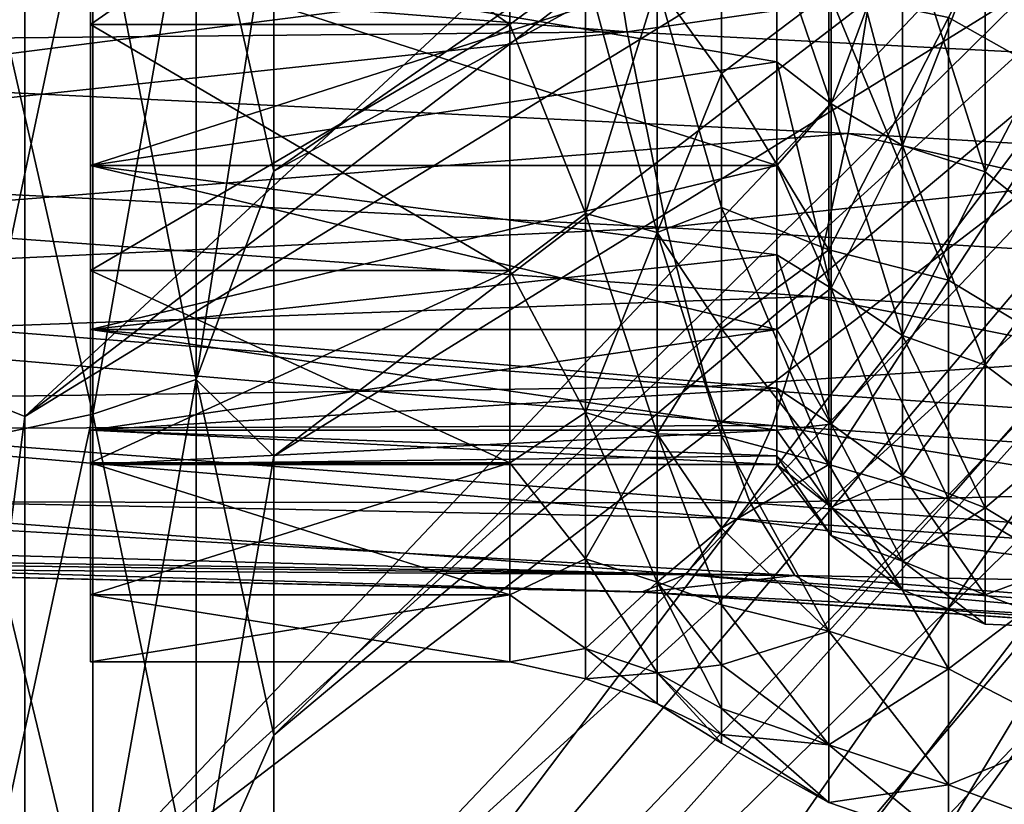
# Model space of a CAD drawing. Header units: metres. Extents: x -35 to 77, y -25 to 25.
# Tile 4 of 256: x -30.81 to -26.51, y -9.24 to -5.81. Entities that reach past the tile are written whole.
import ezdxf

# ---------------------------------------------------------------- set-up
doc = ezdxf.new("R2010")
doc.units = ezdxf.units.M
doc.layers.add('solid_500435', color=7, linetype='CONTINUOUS')

msp = doc.modelspace()

# ---------------------------------------------------------------- linework, layer by layer
at = {"layer": 'solid_500435'}
for points in [[(-30.786194, -7.540224, -20.716595), (-25.481678, -3.464728, -10.092409), (-25.481678, -2.61947, -10.344053)], [(-30.786194, -5.084189, -21.451881), (-30.786194, -7.540224, -20.716595), (-25.481678, -2.61947, -10.344053)], [(-24.140539, -2.610475, 10.308532), (-29.698624, -5.201144, 21.945354), (-29.698624, -6.468354, 21.605806)], [(-24.140539, -3.452831, 10.057752), (-24.140539, -2.610475, 10.308532), (-29.698624, -6.468354, 21.605806)], [(-24.140539, -2.610475, -10.308532), (-29.698624, -6.468354, -21.605806), (-29.698624, -5.201144, -21.945354)], [(-24.140539, -2.610475, -10.308532), (-24.140539, -3.452831, -10.057752), (-29.698624, -6.468354, -21.605806)], [(-30.786194, -7.540224, 20.716595), (-25.481678, -3.464728, 10.092409), (-25.481678, -4.286319, 9.771824)], [(-30.786194, -7.540224, 20.716595), (-30.786194, -5.084189, 21.451881), (-25.481678, -3.464728, 10.092409)], [(-30.786194, -7.540224, -20.716595), (-25.481678, -4.286319, -9.771824), (-25.481678, -3.464728, -10.092409)], [(-24.140539, -3.452831, 10.057752), (-29.698624, -6.468354, 21.605806), (-29.698624, -7.713676, 21.193151)], [(-24.140539, -3.452831, 10.057752), (-29.698624, -7.713676, 21.193151), (-29.698624, -8.932899, 20.708786)], [(-24.140539, -4.2716, 9.738267), (-24.140539, -3.452831, 10.057752), (-29.698624, -8.932899, 20.708786)], [(-24.140539, -3.452831, -10.057752), (-29.698624, -7.713676, -21.193151), (-29.698624, -6.468354, -21.605806)], [(-24.140539, -3.452831, -10.057752), (-24.140539, -4.2716, -9.738267), (-29.698624, -7.713676, -21.193151)], [(-30.786194, -9.894289, 19.701149), (-25.481678, -4.286319, 9.771824), (-25.481678, -5.07863, 9.384486)], [(-30.786194, -9.894289, 19.701149), (-30.786194, -7.540224, 20.716595), (-25.481678, -4.286319, 9.771824)], [(-30.786194, -9.894289, -19.701149), (-25.481678, -5.07863, -9.384486), (-25.481678, -4.286319, -9.771824)], [(-30.786194, -7.540224, -20.716595), (-30.786194, -9.894289, -19.701149), (-25.481678, -4.286319, -9.771824)], [(-24.140539, -4.2716, 9.738267), (-29.698624, -8.932899, 20.708786), (-29.698624, -10.121894, 20.154348)], [(-24.140539, -5.06119, 9.35226), (-24.140539, -4.2716, 9.738267), (-29.698624, -10.121894, 20.154348)], [(-24.140539, -4.2716, -9.738267), (-29.698624, -10.121894, -20.154348), (-29.698624, -8.932899, -20.708786)], [(-24.140539, -4.2716, -9.738267), (-24.140539, -5.06119, -9.35226), (-29.698624, -10.121894, -20.154348)], [(-24.140539, -4.2716, -9.738267), (-29.698624, -8.932899, -20.708786), (-29.698624, -7.713676, -21.193151)], [(-28.66622, -4.553638, 7.354378), (-30.5, -4.553953, 7.354101), (-30.5, -5.827638, 6.392265)], [(-28.66622, -5.827467, 6.392427), (-28.66622, -4.553638, 7.354378), (-30.5, -5.827638, 6.392265)], [(-28.66622, -4.553638, -7.354378), (-28.66622, -5.827467, -6.392427), (-30.5, -4.553953, -7.354101)], [(-30.5, -5.827638, 6.392265), (-30.5, -4.553953, 7.354101), (-30.5, -5.479754, 5.480329)], [(-30.5, -4.553953, -7.354101), (-30.5, -5.827638, -6.392265), (-30.5, -5.479754, -5.480329)], [(-28.66622, -5.827467, -6.392427), (-30.5, -5.827638, -6.392265), (-30.5, -4.553953, -7.354101)], [(-28.336899, -5.583637, 6.65432), (-28.66622, -4.553638, 7.354378), (-28.66622, -5.827467, 6.392427)], [(-28.336899, -5.583637, -6.65432), (-28.66622, -5.827467, -6.392427), (-28.66622, -4.553638, -7.354378)], [(-26.200962, -6.106483, 7.277422), (-26.200962, -4.75, 8.227242), (-26.749832, -5.797556, 7.4487)], [(-26.200962, -4.75, -8.227242), (-26.200962, -6.106483, -7.277422), (-26.749832, -5.797556, -7.4487)], [(-28.153938, -5.860301, 5.951198), (-28.314163, -4.86359, 6.789423), (-33.748638, -5.416322, 6.156381)], [(-22.792301, -5.0913, 7.188575), (-28.314163, -4.86359, 6.789423), (-28.153938, -5.860301, 5.951198)], [(-30.037487, -4.968335, 22.571371), (-30.489685, -5.069859, 23.032598), (-30.489685, -7.530401, 22.349434)], [(-30.037487, -7.379604, 21.901886), (-30.037487, -4.968335, 22.571371), (-30.489685, -7.530401, 22.349434)], [(-30.037487, -4.968335, -22.571371), (-30.037487, -7.379604, -21.901886), (-30.489685, -5.069859, -23.032598)], [(-29.698624, -5.201144, 21.945354), (-30.037487, -4.968335, 22.571371), (-30.037487, -7.379604, 21.901886)], [(-29.698624, -6.468354, -21.605806), (-30.037487, -7.379604, -21.901886), (-30.037487, -4.968335, -22.571371)], [(-29.698624, -5.201144, -21.945354), (-29.698624, -6.468354, -21.605806), (-30.037487, -4.968335, -22.571371)], [(-31.072903, -7.425353, 21.22044), (-31.072903, -5.002728, 21.918386), (-30.786194, -5.084189, 21.451881)], [(-31.072903, -5.002728, -21.918386), (-31.072903, -7.425353, -21.22044), (-30.786194, -5.084189, -21.451881)], [(-30.489685, -5.069859, 23.032598), (-31.033463, -5.147911, 23.387194), (-31.033463, -7.646334, 22.69351)], [(-30.489685, -7.530401, 22.349434), (-30.489685, -5.069859, 23.032598), (-31.033463, -7.646334, 22.69351)], [(-30.489685, -5.069859, -23.032598), (-30.489685, -7.530401, -22.349434), (-31.033463, -5.147911, -23.387194)], [(-30.037487, -7.379604, -21.901886), (-30.489685, -7.530401, -22.349434), (-30.489685, -5.069859, -23.032598)], [(-24.140539, -5.06119, 9.35226), (-29.698624, -10.121894, 20.154348), (-29.698624, -11.27664, 19.531713)], [(-24.140539, -5.816207, 8.902368), (-24.140539, -5.06119, 9.35226), (-29.698624, -11.27664, 19.531713)], [(-24.140539, -5.06119, -9.35226), (-29.698624, -11.27664, -19.531713), (-29.698624, -10.121894, -20.154348)], [(-24.140539, -5.06119, -9.35226), (-24.140539, -5.816207, -8.902368), (-29.698624, -11.27664, -19.531713)], [(-31.072903, -7.425353, 21.22044), (-30.786194, -5.084189, 21.451881), (-30.786194, -7.540224, 20.716595)], [(-31.072903, -7.425353, -21.22044), (-30.786194, -7.540224, -20.716595), (-30.786194, -5.084189, -21.451881)], [(-30.786194, -9.894289, 19.701149), (-25.481678, -5.07863, 9.384486), (-25.481678, -5.836249, 8.933043)], [(-30.786194, -12.114552, -18.419281), (-25.481678, -5.836249, -8.933043), (-25.481678, -5.07863, -9.384486)], [(-30.786194, -9.894289, -19.701149), (-30.786194, -12.114552, -18.419281), (-25.481678, -5.07863, -9.384486)], [(-22.632114, -6.144687, 6.312709), (-22.792301, -5.0913, 7.188575), (-28.153938, -5.860301, 5.951198)], [(-30.489685, -7.530401, -22.349434), (-31.033463, -7.646334, -22.69351), (-31.033463, -5.147911, -23.387194)], [(-29.698624, -6.468354, 21.605806), (-29.698624, -5.201144, 21.945354), (-30.037487, -7.379604, 21.901886)], [(-27.5, -5.480078, 5.480078), (-27.262177, -5.180935, 6.174398), (-27.262177, -6.174398, 5.180935)], [(-27.5, -5.480078, -5.480078), (-27.262177, -6.174398, -5.180935), (-27.262177, -5.180935, -6.174398)], [(-27.262177, -5.180935, 6.174398), (-26.951302, -5.334393, 6.357282), (-26.951302, -6.357282, 5.334393)], [(-27.262177, -6.174398, 5.180935), (-27.262177, -5.180935, 6.174398), (-26.951302, -6.357282, 5.334393)], [(-27.262177, -5.180935, -6.174398), (-27.262177, -6.174398, -5.180935), (-26.951302, -5.334393, -6.357282)], [(-27.057859, -5.469621, -6.253005), (-31.819206, -6.079065, -5.503052), (-31.704876, -5.303942, -6.253329)], [(-27.262177, -6.174398, -5.180935), (-26.951302, -6.357282, -5.334393), (-26.951302, -5.334393, -6.357282)], [(-26.951302, -5.334393, 6.357282), (-26.58919, -5.430841, 6.472224), (-26.58919, -6.472224, 5.430841)], [(-26.951302, -6.357282, 5.334393), (-26.951302, -5.334393, 6.357282), (-26.58919, -6.472224, 5.430841)], [(-26.951302, -5.334393, -6.357282), (-26.951302, -6.357282, -5.334393), (-26.58919, -5.430841, -6.472224)], [(-28.153938, -5.860301, 5.951198), (-33.748638, -5.416322, 6.156381), (-33.660168, -5.914342, 5.679811)], [(-27.741749, -6.042208, 6.627986), (-27.741749, -5.40488, 7.157217), (-28.023346, -5.653154, 6.737167)], [(-27.741749, -5.40488, -7.157217), (-27.741749, -6.042208, -6.627986), (-28.023346, -5.653154, -6.737167)], [(-27.272421, -5.686845, 7.306459), (-27.741749, -5.40488, 7.157217), (-27.741749, -6.042208, 6.627986)], [(-27.272421, -5.686845, -7.306459), (-27.741749, -6.042208, -6.627986), (-27.741749, -5.40488, -7.157217)], [(-26.951302, -6.357282, -5.334393), (-26.58919, -6.472224, -5.430841), (-26.58919, -5.430841, -6.472224)], [(-26.58919, -6.472224, 5.430841), (-26.58919, -5.430841, 6.472224), (-26.200962, -5.726413, 6.281576)], [(-26.58919, -5.430841, -6.472224), (-26.58919, -6.472224, -5.430841), (-26.200962, -5.726413, -6.281576)], [(-27.188334, -6.303946, -5.410784), (-31.819206, -6.079065, -5.503052), (-27.057859, -5.469621, -6.253005)], [(-30.5, -5.479754, 5.480329), (-27.5, -5.480078, 5.480078), (-27.5, -5.990831, 4.916548)], [(-30.5, -5.479754, 5.480329), (-27.5, -5.990831, 4.916548), (-27.5, -6.44389, 4.305669)], [(-30.5, -6.443891, 4.30551), (-30.5, -5.479754, 5.480329), (-27.5, -6.44389, 4.305669)], [(-30.5, -5.479754, -5.480329), (-30.5, -6.443891, -4.30551), (-27.5, -5.480078, -5.480078)], [(-30.5, -5.827638, 6.392265), (-30.5, -5.479754, 5.480329), (-30.5, -6.443891, 4.30551)], [(-30.5, -5.827638, -6.392265), (-30.5, -6.443891, -4.30551), (-30.5, -5.479754, -5.480329)], [(-30.5, -6.443891, -4.30551), (-27.5, -5.990831, -4.916548), (-27.5, -5.480078, -5.480078)], [(-27.5, -5.990831, 4.916548), (-27.5, -5.480078, 5.480078), (-27.262177, -6.174398, 5.180935)], [(-27.5, -5.480078, -5.480078), (-27.5, -5.990831, -4.916548), (-27.262177, -6.174398, -5.180935)], [(-27.188334, -6.303946, -5.410784), (-27.057859, -5.469621, -6.253005), (-22.534533, -6.576816, -5.590408)], [(-27.057859, -5.469621, -6.253005), (-22.403992, -5.707896, -6.475085), (-22.534533, -6.576816, -5.590408)], [(-28.336899, -6.65432, 5.583637), (-28.336899, -5.583637, 6.65432), (-28.66622, -5.827467, 6.392427)], [(-28.336899, -5.583637, -6.65432), (-28.336899, -6.65432, -5.583637), (-28.66622, -5.827467, -6.392427)], [(-28.023346, -5.653154, 6.737167), (-28.336899, -5.583637, 6.65432), (-28.336899, -6.65432, 5.583637)], [(-28.023346, -6.737167, -5.653154), (-28.336899, -6.65432, -5.583637), (-28.336899, -5.583637, -6.65432)], [(-28.023346, -5.653154, -6.737167), (-28.023346, -6.737167, -5.653154), (-28.336899, -5.583637, -6.65432)], [(-28.023346, -6.737167, 5.653154), (-28.023346, -5.653154, 6.737167), (-28.336899, -6.65432, 5.583637)], [(-27.741749, -6.042208, 6.627986), (-28.023346, -5.653154, 6.737167), (-28.023346, -6.737167, 5.653154)], [(-27.741749, -6.627986, -6.042208), (-28.023346, -6.737167, -5.653154), (-28.023346, -5.653154, -6.737167)], [(-27.741749, -6.042208, -6.627986), (-27.741749, -6.627986, -6.042208), (-28.023346, -5.653154, -6.737167)], [(-27.272421, -6.811888, 6.270784), (-27.272421, -5.686845, 7.306459), (-27.741749, -6.042208, 6.627986)], [(-27.272421, -5.686845, -7.306459), (-27.272421, -6.811888, -6.270784), (-27.741749, -6.042208, -6.627986)], [(-26.749832, -5.797556, 7.4487), (-27.272421, -5.686845, 7.306459), (-27.272421, -6.811888, 6.270784)], [(-26.749832, -6.944501, -6.392864), (-27.272421, -6.811888, -6.270784), (-27.272421, -5.686845, -7.306459)], [(-26.749832, -5.797556, -7.4487), (-26.749832, -6.944501, -6.392864), (-27.272421, -5.686845, -7.306459)], [(-26.58919, -6.472224, 5.430841), (-26.200962, -5.726413, 6.281576), (-26.200962, -6.783146, 5.122395)], [(-26.58919, -6.472224, -5.430841), (-26.200962, -6.783146, -5.122395), (-26.200962, -5.726413, -6.281576)], [(-26.749832, -6.944501, 6.392864), (-26.749832, -5.797556, 7.4487), (-27.272421, -6.811888, 6.270784)], [(-26.200962, -6.106483, 7.277422), (-26.749832, -5.797556, 7.4487), (-26.749832, -6.944501, 6.392864)], [(-26.200962, -6.106483, -7.277422), (-26.749832, -6.944501, -6.392864), (-26.749832, -5.797556, -7.4487)], [(-30.786194, -12.114552, 18.419281), (-25.481678, -5.836249, 8.933043), (-25.481678, -6.554, 8.420579)], [(-30.786194, -12.114552, 18.419281), (-30.786194, -9.894289, 19.701149), (-25.481678, -5.836249, 8.933043)], [(-30.786194, -12.114552, -18.419281), (-25.481678, -6.554, -8.420579), (-25.481678, -5.836249, -8.933043)], [(-28.66622, -5.827467, 6.392427), (-30.5, -5.827638, 6.392265), (-30.5, -6.902548, 5.213131)], [(-28.66622, -6.902849, 5.21279), (-28.66622, -5.827467, 6.392427), (-30.5, -6.902548, 5.213131)], [(-28.66622, -5.827467, -6.392427), (-28.66622, -6.902849, -5.21279), (-30.5, -5.827638, -6.392265)], [(-30.5, -6.902548, 5.213131), (-30.5, -5.827638, 6.392265), (-30.5, -6.443891, 4.30551)], [(-30.5, -5.827638, -6.392265), (-30.5, -6.902548, -5.213131), (-30.5, -6.443891, -4.30551)], [(-28.66622, -6.902849, -5.21279), (-30.5, -6.902548, -5.213131), (-30.5, -5.827638, -6.392265)], [(-24.140539, -5.816207, 8.902368), (-29.698624, -11.27664, 19.531713), (-29.698624, -12.39323, 18.842991)], [(-24.140539, -5.816207, 8.902368), (-29.698624, -12.39323, 18.842991), (-29.698624, -13.467885, 18.090509)], [(-24.140539, -6.531493, 8.391663), (-24.140539, -5.816207, 8.902368), (-29.698624, -13.467885, 18.090509)], [(-24.140539, -5.816207, -8.902368), (-29.698624, -12.39323, -18.842991), (-29.698624, -11.27664, -19.531713)], [(-24.140539, -5.816207, -8.902368), (-24.140539, -6.531493, -8.391663), (-29.698624, -12.39323, -18.842991)], [(-28.336899, -6.65432, 5.583637), (-28.66622, -5.827467, 6.392427), (-28.66622, -6.902849, 5.21279)], [(-28.336899, -6.65432, -5.583637), (-28.66622, -6.902849, -5.21279), (-28.66622, -5.827467, -6.392427)], [(-28.153938, -5.860301, 5.951198), (-33.660168, -5.914342, 5.679811), (-33.554203, -6.435902, 5.080693)], [(-27.982904, -6.71455, 4.966481), (-28.153938, -5.860301, 5.951198), (-33.554203, -6.435902, 5.080693)], [(-22.632114, -6.144687, 6.312709), (-28.153938, -5.860301, 5.951198), (-27.982904, -6.71455, 4.966481)], [(-30.5, -6.443891, -4.30551), (-27.5, -6.44389, -4.305669), (-27.5, -5.990831, -4.916548)], [(-27.5, -5.990831, 4.916548), (-27.262177, -6.174398, 5.180935), (-27.262177, -6.980256, 4.030052)], [(-27.5, -6.44389, 4.305669), (-27.5, -5.990831, 4.916548), (-27.262177, -6.980256, 4.030052)], [(-27.5, -5.990831, -4.916548), (-27.5, -6.44389, -4.305669), (-27.262177, -6.174398, -5.180935)], [(-27.741749, -6.627986, 6.042208), (-27.741749, -6.042208, 6.627986), (-28.023346, -6.737167, 5.653154)], [(-27.272421, -6.811888, 6.270784), (-27.741749, -6.042208, 6.627986), (-27.741749, -6.627986, 6.042208)], [(-27.272421, -6.811888, -6.270784), (-27.741749, -6.627986, -6.042208), (-27.741749, -6.042208, -6.627986)], [(-27.188334, -6.303946, -5.410784), (-31.94405, -6.682211, -4.751915), (-31.819206, -6.079065, -5.503052)], [(-26.200962, -7.277422, 6.106483), (-26.200962, -6.106483, 7.277422), (-26.749832, -6.944501, 6.392864)], [(-26.200962, -6.106483, -7.277422), (-26.200962, -7.277422, -6.106483), (-26.749832, -6.944501, -6.392864)], [(-22.461105, -7.050206, 5.281425), (-22.632114, -6.144687, 6.312709), (-27.982904, -6.71455, 4.966481)], [(-27.5, -6.44389, -4.305669), (-27.262177, -6.980256, -4.030052), (-27.262177, -6.174398, -5.180935)], [(-27.262177, -6.174398, 5.180935), (-26.951302, -6.357282, 5.334393), (-26.951302, -7.187008, 4.149421)], [(-27.262177, -6.980256, 4.030052), (-27.262177, -6.174398, 5.180935), (-26.951302, -7.187008, 4.149421)], [(-27.262177, -6.174398, -5.180935), (-27.262177, -6.980256, -4.030052), (-26.951302, -6.357282, -5.334393)], [(-27.34396, -7.015938, -4.448365), (-31.94405, -6.682211, -4.751915), (-27.188334, -6.303946, -5.410784)], [(-27.34396, -7.015938, -4.448365), (-27.188334, -6.303946, -5.410784), (-22.690228, -7.315286, -4.581553)], [(-27.188334, -6.303946, -5.410784), (-22.534533, -6.576816, -5.590408), (-22.690228, -7.315286, -4.581553)], [(-27.262177, -6.980256, -4.030052), (-26.951302, -7.187008, -4.149421), (-26.951302, -6.357282, -5.334393)], [(-26.951302, -6.357282, 5.334393), (-26.58919, -6.472224, 5.430841), (-26.58919, -7.316952, 4.224444)], [(-26.951302, -7.187008, 4.149421), (-26.951302, -6.357282, 5.334393), (-26.58919, -7.316952, 4.224444)], [(-26.951302, -6.357282, -5.334393), (-26.951302, -7.187008, -4.149421), (-26.58919, -6.472224, -5.430841)], [(-27.982904, -6.71455, 4.966481), (-33.554203, -6.435902, 5.080693), (-33.425972, -6.971296, 4.316662)], [(-30.5, -6.443891, 4.30551), (-27.5, -6.44389, 4.305669), (-27.5, -6.83489, 3.653325)], [(-30.5, -7.160186, -2.965462), (-27.5, -6.83489, -3.653325), (-27.5, -6.44389, -4.305669)], [(-30.5, -6.443891, -4.30551), (-30.5, -7.160186, -2.965462), (-27.5, -6.44389, -4.305669)], [(-30.5, -6.443891, 4.30551), (-27.5, -6.83489, 3.653325), (-27.5, -7.160067, 2.965797)], [(-30.5, -7.160186, 2.965462), (-30.5, -6.443891, 4.30551), (-27.5, -7.160067, 2.965797)], [(-30.5, -6.902548, 5.213131), (-30.5, -6.443891, 4.30551), (-30.5, -7.160186, 2.965462)], [(-30.5, -6.902548, -5.213131), (-30.5, -7.160186, -2.965462), (-30.5, -6.443891, -4.30551)], [(-27.5, -6.83489, 3.653325), (-27.5, -6.44389, 4.305669), (-27.262177, -6.980256, 4.030052)], [(-27.5, -6.44389, -4.305669), (-27.5, -6.83489, -3.653325), (-27.262177, -6.980256, -4.030052)], [(-29.698624, -7.713676, 21.193151), (-29.698624, -6.468354, 21.605806), (-30.037487, -7.379604, 21.901886)], [(-29.698624, -6.468354, -21.605806), (-29.698624, -7.713676, -21.193151), (-30.037487, -7.379604, -21.901886)], [(-26.951302, -7.187008, -4.149421), (-26.58919, -7.316952, -4.224444), (-26.58919, -6.472224, -5.430841)], [(-26.58919, -7.316952, 4.224444), (-26.58919, -6.472224, 5.430841), (-26.200962, -6.783146, 5.122395)], [(-26.58919, -6.472224, -5.430841), (-26.58919, -7.316952, -4.224444), (-26.200962, -6.783146, -5.122395)], [(-24.140539, -6.531493, 8.391663), (-29.698624, -13.467885, 18.090509), (-29.698624, -14.496969, 17.276815)], [(-24.140539, -7.202163, 7.823635), (-24.140539, -6.531493, 8.391663), (-29.698624, -14.496969, 17.276815)], [(-24.140539, -6.531493, -8.391663), (-29.698624, -14.496969, -17.276815), (-29.698624, -13.467885, -18.090509)], [(-24.140539, -6.531493, -8.391663), (-24.140539, -7.202163, -7.823635), (-29.698624, -14.496969, -17.276815)], [(-24.140539, -6.531493, -8.391663), (-29.698624, -13.467885, -18.090509), (-29.698624, -12.39323, -18.842991)], [(-30.786194, -14.170985, 16.888323), (-25.481678, -6.554, 8.420579), (-25.481678, -7.226981, 7.850594)], [(-30.786194, -14.170985, 16.888323), (-30.786194, -12.114552, 18.419281), (-25.481678, -6.554, 8.420579)], [(-30.786194, -14.170985, -16.888323), (-25.481678, -7.226981, -7.850594), (-25.481678, -6.554, -8.420579)], [(-30.786194, -12.114552, -18.419281), (-30.786194, -14.170985, -16.888323), (-25.481678, -6.554, -8.420579)], [(-28.336899, -7.522814, 4.343299), (-28.336899, -6.65432, 5.583637), (-28.66622, -6.902849, 5.21279)], [(-28.336899, -6.65432, -5.583637), (-28.336899, -7.522814, -4.343299), (-28.66622, -6.902849, -5.21279)], [(-28.023346, -6.737167, 5.653154), (-28.336899, -6.65432, 5.583637), (-28.336899, -7.522814, 4.343299)], [(-28.023346, -7.616474, -4.397373), (-28.336899, -7.522814, -4.343299), (-28.336899, -6.65432, -5.583637)], [(-28.023346, -6.737167, -5.653154), (-28.023346, -7.616474, -4.397373), (-28.336899, -6.65432, -5.583637)], [(-27.741749, -7.157217, 5.40488), (-27.741749, -6.627986, 6.042208), (-28.023346, -6.737167, 5.653154)], [(-27.741749, -6.627986, -6.042208), (-27.741749, -7.157217, -5.40488), (-28.023346, -6.737167, -5.653154)], [(-27.272421, -6.811888, 6.270784), (-27.741749, -6.627986, 6.042208), (-27.741749, -7.157217, 5.40488)], [(-27.272421, -7.75112, -5.064059), (-27.741749, -7.157217, -5.40488), (-27.741749, -6.627986, -6.042208)], [(-27.272421, -6.811888, -6.270784), (-27.272421, -7.75112, -5.064059), (-27.741749, -6.627986, -6.042208)], [(-27.34396, -7.015938, -4.448365), (-32.081856, -7.188037, -3.945556), (-31.94405, -6.682211, -4.751915)], [(-27.804285, -7.409973, 3.853148), (-27.982904, -6.71455, 4.966481), (-33.425972, -6.971296, 4.316662)], [(-28.023346, -7.616474, 4.397373), (-28.023346, -6.737167, 5.653154), (-28.336899, -7.522814, 4.343299)], [(-27.741749, -7.157217, 5.40488), (-28.023346, -6.737167, 5.653154), (-28.023346, -7.616474, 4.397373)], [(-27.741749, -7.625385, -4.721438), (-28.023346, -7.616474, -4.397373), (-28.023346, -6.737167, -5.653154)], [(-27.741749, -7.157217, -5.40488), (-27.741749, -7.625385, -4.721438), (-28.023346, -6.737167, -5.653154)], [(-22.461105, -7.050206, 5.281425), (-27.982904, -6.71455, 4.966481), (-27.804285, -7.409973, 3.853148)], [(-26.58919, -7.316952, 4.224444), (-26.200962, -6.783146, 5.122395), (-26.200962, -7.608888, 3.788776)], [(-26.58919, -7.316952, -4.224444), (-26.200962, -7.608888, -3.788776), (-26.200962, -6.783146, -5.122395)], [(-30.5, -7.160186, -2.965462), (-27.5, -7.160067, -2.965797), (-27.5, -6.83489, -3.653325)], [(-27.272421, -7.75112, 5.064059), (-27.272421, -6.811888, 6.270784), (-27.741749, -7.157217, 5.40488)], [(-27.5, -6.83489, 3.653325), (-27.262177, -6.980256, 4.030052), (-27.262177, -7.574021, 2.756718)], [(-27.5, -7.160067, 2.965797), (-27.5, -6.83489, 3.653325), (-27.262177, -7.574021, 2.756718)], [(-27.5, -6.83489, -3.653325), (-27.5, -7.160067, -2.965797), (-27.262177, -6.980256, -4.030052)], [(-26.749832, -6.944501, 6.392864), (-27.272421, -6.811888, 6.270784), (-27.272421, -7.75112, 5.064059)], [(-26.749832, -7.902018, -5.162646), (-27.272421, -7.75112, -5.064059), (-27.272421, -6.811888, -6.270784)], [(-26.749832, -6.944501, -6.392864), (-26.749832, -7.902018, -5.162646), (-27.272421, -6.811888, -6.270784)], [(-30.5, -6.902548, 5.213131), (-30.5, -7.160186, 2.965462), (-30.5, -7.600973, 1.512348)], [(-30.5, -7.742985, 3.855779), (-30.5, -6.902548, 5.213131), (-30.5, -7.600973, 1.512348)], [(-30.5, -6.902548, -5.213131), (-30.5, -7.742985, -3.855779), (-30.5, -7.160186, -2.965462)], [(-28.66622, -6.902849, 5.21279), (-30.5, -6.902548, 5.213131), (-30.5, -7.742985, 3.855779)], [(-28.66622, -7.743163, -3.855637), (-30.5, -7.742985, -3.855779), (-30.5, -6.902548, -5.213131)], [(-28.66622, -6.902849, -5.21279), (-28.66622, -7.743163, -3.855637), (-30.5, -6.902548, -5.213131)], [(-28.66622, -7.743163, 3.855637), (-28.66622, -6.902849, 5.21279), (-30.5, -7.742985, 3.855779)], [(-28.336899, -7.522814, 4.343299), (-28.66622, -6.902849, 5.21279), (-28.66622, -7.743163, 3.855637)], [(-28.336899, -7.522814, -4.343299), (-28.66622, -7.743163, -3.855637), (-28.66622, -6.902849, -5.21279)], [(-26.749832, -7.902018, 5.162646), (-26.749832, -6.944501, 6.392864), (-27.272421, -7.75112, 5.064059)], [(-26.200962, -7.277422, 6.106483), (-26.749832, -6.944501, 6.392864), (-26.749832, -7.902018, 5.162646)], [(-26.200962, -7.277422, -6.106483), (-26.749832, -7.902018, -5.162646), (-26.749832, -6.944501, -6.392864)], [(-27.804285, -7.409973, 3.853148), (-33.425972, -6.971296, 4.316662), (-33.270947, -7.48605, 3.346446)], [(-27.5, -7.160067, -2.965797), (-27.262177, -7.574021, -2.756718), (-27.262177, -6.980256, -4.030052)], [(-27.262177, -6.980256, 4.030052), (-26.951302, -7.187008, 4.149421), (-26.951302, -7.79836, 2.838371)], [(-27.262177, -7.574021, 2.756718), (-27.262177, -6.980256, 4.030052), (-26.951302, -7.79836, 2.838371)], [(-27.262177, -6.980256, -4.030052), (-27.262177, -7.574021, -2.756718), (-26.951302, -7.187008, -4.149421)], [(-27.519352, -7.580674, -3.399079), (-32.081856, -7.188037, -3.945556), (-27.34396, -7.015938, -4.448365)], [(-22.282505, -7.78959, 4.113897), (-22.461105, -7.050206, 5.281425), (-27.804285, -7.409973, 3.853148)], [(-27.519352, -7.580674, -3.399079), (-27.34396, -7.015938, -4.448365), (-22.865675, -7.897892, -3.483966)], [(-27.34396, -7.015938, -4.448365), (-22.690228, -7.315286, -4.581553), (-22.865675, -7.897892, -3.483966)], [(-30.5, -7.160186, 2.965462), (-27.5, -7.160067, 2.965797), (-27.5, -7.416287, 2.249706)], [(-30.5, -7.600973, -1.512348), (-27.5, -7.416287, -2.249706), (-27.5, -7.160067, -2.965797)], [(-30.5, -7.160186, -2.965462), (-30.5, -7.600973, -1.512348), (-27.5, -7.160067, -2.965797)], [(-30.5, -7.160186, 2.965462), (-27.5, -7.416287, 2.249706), (-27.5, -7.601086, 1.51195)], [(-30.5, -7.600973, 1.512348), (-30.5, -7.160186, 2.965462), (-27.5, -7.601086, 1.51195)], [(-30.5, -7.742985, -3.855779), (-30.5, -7.600973, -1.512348), (-30.5, -7.160186, -2.965462)], [(-27.741749, -7.625385, 4.721438), (-27.741749, -7.157217, 5.40488), (-28.023346, -7.616474, 4.397373)], [(-27.272421, -7.75112, 5.064059), (-27.741749, -7.157217, 5.40488), (-27.741749, -7.625385, 4.721438)], [(-27.272421, -7.75112, -5.064059), (-27.741749, -7.625385, -4.721438), (-27.741749, -7.157217, -5.40488)], [(-27.5, -7.416287, 2.249706), (-27.5, -7.160067, 2.965797), (-27.262177, -7.574021, 2.756718)], [(-27.5, -7.160067, -2.965797), (-27.5, -7.416287, -2.249706), (-27.262177, -7.574021, -2.756718)], [(-27.519352, -7.580674, -3.399079), (-32.228214, -7.596657, -3.087183), (-32.081856, -7.188037, -3.945556)], [(-30.786194, -16.03578, 15.128979), (-25.481678, -7.226981, 7.850594), (-25.481678, -7.850594, 7.226981)], [(-30.786194, -16.03578, 15.128979), (-30.786194, -14.170985, 16.888323), (-25.481678, -7.226981, 7.850594)], [(-30.786194, -16.03578, -15.128979), (-25.481678, -7.850594, -7.226981), (-25.481678, -7.226981, -7.850594)], [(-30.786194, -14.170985, -16.888323), (-30.786194, -16.03578, -15.128979), (-25.481678, -7.226981, -7.850594)], [(-24.140539, -7.202163, 7.823635), (-29.698624, -14.496969, 17.276815), (-29.698624, -15.477, 16.404661)], [(-24.140539, -7.202163, 7.823635), (-29.698624, -15.477, 16.404661), (-29.698624, -16.404661, 15.477)], [(-24.140539, -7.823635, 7.202163), (-24.140539, -7.202163, 7.823635), (-29.698624, -16.404661, 15.477)], [(-24.140539, -7.202163, -7.823635), (-29.698624, -15.477, -16.404661), (-29.698624, -14.496969, -17.276815)], [(-24.140539, -7.202163, -7.823635), (-24.140539, -7.823635, -7.202163), (-29.698624, -15.477, -16.404661)], [(-27.262177, -7.574021, -2.756718), (-26.951302, -7.79836, -2.838371), (-26.951302, -7.187008, -4.149421)], [(-26.951302, -7.187008, 4.149421), (-26.58919, -7.316952, 4.224444), (-26.58919, -7.939358, 2.88969)], [(-26.951302, -7.79836, 2.838371), (-26.951302, -7.187008, 4.149421), (-26.58919, -7.939358, 2.88969)], [(-26.951302, -7.187008, -4.149421), (-26.951302, -7.79836, -2.838371), (-26.58919, -7.316952, -4.224444)], [(-26.200962, -8.227242, 4.75), (-26.200962, -7.277422, 6.106483), (-26.749832, -7.902018, 5.162646)], [(-26.200962, -7.277422, -6.106483), (-26.200962, -8.227242, -4.75), (-26.749832, -7.902018, -5.162646)], [(-26.951302, -7.79836, -2.838371), (-26.58919, -7.939358, -2.88969), (-26.58919, -7.316952, -4.224444)], [(-26.58919, -7.939358, 2.88969), (-26.58919, -7.316952, 4.224444), (-26.200962, -7.608888, 3.788776)], [(-26.58919, -7.316952, -4.224444), (-26.58919, -7.939358, -2.88969), (-26.200962, -7.608888, -3.788776)], [(-30.037487, -7.379604, 21.901886), (-30.489685, -7.530401, 22.349434), (-30.489685, -9.902656, 21.40424)], [(-30.037487, -9.704355, 20.97562), (-30.037487, -7.379604, 21.901886), (-30.489685, -9.902656, 21.40424)], [(-30.037487, -7.379604, -21.901886), (-30.037487, -9.704355, -20.97562), (-30.489685, -7.530401, -22.349434)], [(-29.698624, -7.713676, 21.193151), (-30.037487, -7.379604, 21.901886), (-30.037487, -9.704355, 20.97562)], [(-29.698624, -8.932899, -20.708786), (-30.037487, -9.704355, -20.97562), (-30.037487, -7.379604, -21.901886)], [(-29.698624, -7.713676, -21.193151), (-29.698624, -8.932899, -20.708786), (-30.037487, -7.379604, -21.901886)], [(-27.61718, -7.917565, 2.658539), (-27.804285, -7.409973, 3.853148), (-33.270947, -7.48605, 3.346446)], [(-31.072903, -9.7546, 20.255634), (-31.072903, -7.425353, 21.22044), (-30.786194, -7.540224, 20.716595)], [(-31.072903, -7.425353, -21.22044), (-31.072903, -9.7546, -20.255634), (-30.786194, -7.540224, -20.716595)], [(-30.5, -7.600973, -1.512348), (-27.5, -7.601086, -1.51195), (-27.5, -7.416287, -2.249706)], [(-22.282505, -7.78959, 4.113897), (-27.804285, -7.409973, 3.853148), (-27.61718, -7.917565, 2.658539)], [(-27.5, -7.416287, 2.249706), (-27.262177, -7.574021, 2.756718), (-27.262177, -7.937654, 1.399622)], [(-27.5, -7.601086, 1.51195), (-27.5, -7.416287, 2.249706), (-27.262177, -7.937654, 1.399622)], [(-27.5, -7.416287, -2.249706), (-27.5, -7.601086, -1.51195), (-27.262177, -7.574021, -2.756718)], [(-27.61718, -7.917565, 2.658539), (-33.270947, -7.48605, 3.346446), (-33.081837, -7.912783, 2.14944)], [(-28.336899, -8.162731, 2.970991), (-28.336899, -7.522814, 4.343299), (-28.66622, -7.743163, 3.855637)], [(-28.336899, -7.522814, -4.343299), (-28.336899, -8.162731, -2.970991), (-28.66622, -7.743163, -3.855637)], [(-28.023346, -7.616474, 4.397373), (-28.336899, -7.522814, 4.343299), (-28.336899, -8.162731, 2.970991)], [(-28.023346, -8.264359, -3.007981), (-28.336899, -8.162731, -2.970991), (-28.336899, -7.522814, -4.343299)], [(-28.023346, -7.616474, -4.397373), (-28.023346, -8.264359, -3.007981), (-28.336899, -7.522814, -4.343299)], [(-31.072903, -9.7546, 20.255634), (-30.786194, -7.540224, 20.716595), (-30.786194, -9.894289, 19.701149)], [(-31.072903, -9.7546, -20.255634), (-30.786194, -9.894289, -19.701149), (-30.786194, -7.540224, -20.716595)], [(-30.489685, -7.530401, 22.349434), (-31.033463, -7.646334, 22.69351), (-31.033463, -10.055111, 21.733765)], [(-30.489685, -9.902656, 21.40424), (-30.489685, -7.530401, 22.349434), (-31.033463, -10.055111, 21.733765)], [(-30.489685, -7.530401, -22.349434), (-30.489685, -9.902656, -21.40424), (-31.033463, -7.646334, -22.69351)], [(-30.037487, -9.704355, -20.97562), (-30.489685, -9.902656, -21.40424), (-30.489685, -7.530401, -22.349434)], [(-27.706131, -7.985739, -2.289647), (-32.373825, -7.89156, -2.226213), (-32.228214, -7.596657, -3.087183)], [(-27.706131, -7.985739, -2.289647), (-32.228214, -7.596657, -3.087183), (-27.519352, -7.580674, -3.399079)], [(-30.5, -7.600973, 1.512348), (-27.5, -7.601086, 1.51195), (-27.5, -7.712682, 0.759633)], [(-30.5, -7.600973, 1.512348), (-27.5, -7.712682, 0.759633), (-27.5, -7.75)], [(-30.5, -7.749909), (-30.5, -7.600973, 1.512348), (-27.5, -7.75)], [(-30.5, -7.600973, -1.512348), (-30.5, -7.749909), (-27.5, -7.601086, -1.51195)], [(-30.5, -7.742985, 3.855779), (-30.5, -7.600973, 1.512348), (-30.5, -7.749909)], [(-30.5, -7.742985, -3.855779), (-30.5, -7.749909), (-30.5, -7.600973, -1.512348)], [(-30.5, -7.749909), (-27.5, -7.712682, -0.759633), (-27.5, -7.601086, -1.51195)], [(-27.706131, -7.985739, -2.289647), (-27.519352, -7.580674, -3.399079), (-23.052475, -8.31241, -2.326397)], [(-27.519352, -7.580674, -3.399079), (-22.865675, -7.897892, -3.483966), (-23.052475, -8.31241, -2.326397)], [(-27.5, -7.601086, -1.51195), (-27.262177, -7.937654, -1.399622), (-27.262177, -7.574021, -2.756718)], [(-27.5, -7.712682, 0.759633), (-27.5, -7.601086, 1.51195), (-27.262177, -7.937654, 1.399622)], [(-27.5, -7.601086, -1.51195), (-27.5, -7.712682, -0.759633), (-27.262177, -7.937654, -1.399622)], [(-27.262177, -7.574021, 2.756718), (-26.951302, -7.79836, 2.838371), (-26.951302, -8.172764, 1.441079)], [(-27.262177, -7.937654, 1.399622), (-27.262177, -7.574021, 2.756718), (-26.951302, -8.172764, 1.441079)], [(-27.262177, -7.574021, -2.756718), (-27.262177, -7.937654, -1.399622), (-26.951302, -7.79836, -2.838371)], [(-26.58919, -7.939358, 2.88969), (-26.200962, -7.608888, 3.788776), (-26.200962, -8.175518, 2.326135)], [(-26.58919, -7.939358, -2.88969), (-26.200962, -8.175518, -2.326135), (-26.200962, -7.608888, -3.788776)], [(-30.489685, -9.902656, -21.40424), (-31.033463, -10.055111, -21.733765), (-31.033463, -7.646334, -22.69351)], [(-28.023346, -8.264359, 3.007981), (-28.023346, -7.616474, 4.397373), (-28.336899, -8.162731, 2.970991)], [(-27.741749, -8.028496, 3.997716), (-28.023346, -7.616474, 4.397373), (-28.023346, -8.264359, 3.007981)], [(-27.741749, -8.028496, 3.997716), (-27.741749, -7.625385, 4.721438), (-28.023346, -7.616474, 4.397373)], [(-27.741749, -8.363111, -3.239886), (-28.023346, -8.264359, -3.007981), (-28.023346, -7.616474, -4.397373)], [(-27.741749, -8.028496, -3.997716), (-27.741749, -8.363111, -3.239886), (-28.023346, -7.616474, -4.397373)], [(-27.741749, -7.625385, -4.721438), (-27.741749, -8.028496, -3.997716), (-28.023346, -7.616474, -4.397373)], [(-27.272421, -7.75112, 5.064059), (-27.741749, -7.625385, 4.721438), (-27.741749, -8.028496, 3.997716)], [(-27.272421, -8.478922, -3.7192), (-27.741749, -8.028496, -3.997716), (-27.741749, -7.625385, -4.721438)], [(-27.272421, -7.75112, -5.064059), (-27.272421, -8.478922, -3.7192), (-27.741749, -7.625385, -4.721438)], [(-30.5, -7.749909), (-27.5, -7.75), (-27.5, -7.712682, -0.759633)], [(-30.5, -8.319799, -2.366849), (-30.5, -7.742985, 3.855779), (-30.5, -7.749909)], [(-30.5, -7.742985, -3.855779), (-30.5, -8.319799, -2.366849), (-30.5, -7.749909)], [(-30.5, -8.319799, -2.366849), (-30.5, -8.319799, 2.366849), (-30.5, -7.742985, 3.855779)], [(-28.66622, -7.743163, 3.855637), (-30.5, -7.742985, 3.855779), (-30.5, -8.319799, 2.366849)], [(-28.66622, -8.319792, -2.367185), (-30.5, -8.319799, -2.366849), (-30.5, -7.742985, -3.855779)], [(-28.66622, -7.743163, -3.855637), (-28.66622, -8.319792, -2.367185), (-30.5, -7.742985, -3.855779)], [(-28.66622, -8.319792, 2.367185), (-28.66622, -7.743163, 3.855637), (-30.5, -8.319799, 2.366849)], [(-29.698624, -8.932899, 20.708786), (-29.698624, -7.713676, 21.193151), (-30.037487, -9.704355, 20.97562)], [(-28.336899, -8.162731, 2.970991), (-28.66622, -7.743163, 3.855637), (-28.66622, -8.319792, 2.367185)], [(-28.336899, -8.162731, -2.970991), (-28.66622, -8.319792, -2.367185), (-28.66622, -7.743163, -3.855637)], [(-27.5, -7.712682, 0.759633), (-27.262177, -7.937654, 1.399622), (-27.262177, -8.060104)], [(-27.5, -7.75), (-27.5, -7.712682, 0.759633), (-27.262177, -8.060104)], [(-27.5, -7.712682, -0.759633), (-27.5, -7.75), (-27.262177, -7.937654, -1.399622)], [(-27.272421, -8.478922, 3.7192), (-27.272421, -7.75112, 5.064059), (-27.741749, -8.028496, 3.997716)], [(-27.5, -7.75), (-27.262177, -8.060104), (-27.262177, -7.937654, -1.399622)], [(-26.749832, -7.902018, 5.162646), (-27.272421, -7.75112, 5.064059), (-27.272421, -8.478922, 3.7192)], [(-26.749832, -8.643989, -3.791605), (-27.272421, -8.478922, -3.7192), (-27.272421, -7.75112, -5.064059)], [(-26.749832, -7.902018, -5.162646), (-26.749832, -8.643989, -3.791605), (-27.272421, -7.75112, -5.064059)], [(-24.140539, -7.823635, 7.202163), (-29.698624, -16.404661, 15.477), (-29.698624, -17.276815, 14.496969)], [(-24.140539, -8.391663, 6.531493), (-24.140539, -7.823635, 7.202163), (-29.698624, -17.276815, 14.496969)], [(-24.140539, -7.823635, -7.202163), (-29.698624, -17.276815, -14.496969), (-29.698624, -16.404661, -15.477)], [(-24.140539, -7.823635, -7.202163), (-24.140539, -8.391663, -6.531493), (-29.698624, -17.276815, -14.496969)], [(-24.140539, -7.823635, -7.202163), (-29.698624, -16.404661, -15.477), (-29.698624, -15.477, -16.404661)], [(-22.095432, -8.332315, 2.859586), (-22.282505, -7.78959, 4.113897), (-27.61718, -7.917565, 2.658539)], [(-27.262177, -7.937654, -1.399622), (-26.951302, -8.172764, -1.441079), (-26.951302, -7.79836, -2.838371)], [(-26.951302, -7.79836, 2.838371), (-26.58919, -7.939358, 2.88969), (-26.58919, -8.320531, 1.467134)], [(-26.951302, -8.172764, 1.441079), (-26.951302, -7.79836, 2.838371), (-26.58919, -8.320531, 1.467134)], [(-26.951302, -7.79836, -2.838371), (-26.951302, -8.172764, -1.441079), (-26.58919, -7.939358, -2.88969)], [(-30.786194, -16.03578, 15.128979), (-25.481678, -7.850594, 7.226981), (-25.481678, -8.420579, 6.554)], [(-30.786194, -17.68372, -13.165041), (-25.481678, -8.420579, -6.554), (-25.481678, -7.850594, -7.226981)], [(-30.786194, -16.03578, -15.128979), (-30.786194, -17.68372, -13.165041), (-25.481678, -7.850594, -7.226981)], [(-27.421618, -8.235924, 1.385511), (-33.081837, -7.912783, 2.14944), (-32.888714, -8.148387, 0.91506)], [(-27.421618, -8.235924, 1.385511), (-27.61718, -7.917565, 2.658539), (-33.081837, -7.912783, 2.14944)], [(-27.897709, -8.231168, -1.122859), (-32.533123, -8.101215, -1.265429), (-32.373825, -7.89156, -2.226213)], [(-27.897709, -8.231168, -1.122859), (-32.373825, -7.89156, -2.226213), (-27.706131, -7.985739, -2.289647)], [(-26.749832, -8.643989, 3.791605), (-26.749832, -7.902018, 5.162646), (-27.272421, -8.478922, 3.7192)], [(-26.200962, -8.227242, 4.75), (-26.749832, -7.902018, 5.162646), (-26.749832, -8.643989, 3.791605)], [(-26.200962, -8.227242, -4.75), (-26.749832, -8.643989, -3.791605), (-26.749832, -7.902018, -5.162646)], [(-22.095432, -8.332315, 2.859586), (-27.61718, -7.917565, 2.658539), (-27.421618, -8.235924, 1.385511)], [(-27.262177, -7.937654, 1.399622), (-26.951302, -8.172764, 1.441079), (-26.951302, -8.298841)], [(-27.262177, -8.060104), (-27.262177, -7.937654, 1.399622), (-26.951302, -8.298841)], [(-27.262177, -7.937654, -1.399622), (-27.262177, -8.060104), (-26.951302, -8.172764, -1.441079)], [(-26.951302, -8.172764, -1.441079), (-26.58919, -8.320531, -1.467134), (-26.58919, -7.939358, -2.88969)], [(-26.58919, -8.320531, 1.467134), (-26.58919, -7.939358, 2.88969), (-26.200962, -8.175518, 2.326135)], [(-26.58919, -7.939358, -2.88969), (-26.58919, -8.320531, -1.467134), (-26.200962, -8.175518, -2.326135)], [(-27.897709, -8.231168, -1.122859), (-27.706131, -7.985739, -2.289647), (-23.244061, -8.559834, -1.112013)], [(-27.706131, -7.985739, -2.289647), (-23.052475, -8.31241, -2.326397), (-23.244061, -8.559834, -1.112013)], [(-27.741749, -8.363111, 3.239886), (-27.741749, -8.028496, 3.997716), (-28.023346, -8.264359, 3.007981)], [(-27.272421, -8.478922, 3.7192), (-27.741749, -8.028496, 3.997716), (-27.741749, -8.363111, 3.239886)], [(-27.272421, -8.478922, -3.7192), (-27.741749, -8.363111, -3.239886), (-27.741749, -8.028496, -3.997716)], [(-27.262177, -8.060104), (-26.951302, -8.298841), (-26.951302, -8.172764, -1.441079)], [(-27.897709, -8.231168, -1.122859), (-32.629822, -8.171653, -0.67807), (-32.533123, -8.101215, -1.265429)], [(-27.421618, -8.235924, 1.385511), (-32.888714, -8.148387, 0.91506), (-32.744404, -8.199979, 0.018407)], [(-28.089251, -8.30764, 0.056644), (-32.74139, -8.2), (-32.629822, -8.171653, -0.67807)], [(-28.089251, -8.30764, 0.056644), (-32.629822, -8.171653, -0.67807), (-27.897709, -8.231168, -1.122859)], [(-28.336899, -8.554628, 1.508412), (-28.336899, -8.162731, 2.970991), (-28.66622, -8.319792, 2.367185)], [(-28.336899, -8.162731, -2.970991), (-28.336899, -8.554628, -1.508412), (-28.66622, -8.319792, -2.367185)], [(-28.023346, -8.264359, 3.007981), (-28.336899, -8.162731, 2.970991), (-28.336899, -8.554628, 1.508412)], [(-28.023346, -8.661135, -1.527192), (-28.336899, -8.554628, -1.508412), (-28.336899, -8.162731, -2.970991)], [(-28.023346, -8.264359, -3.007981), (-28.023346, -8.661135, -1.527192), (-28.336899, -8.162731, -2.970991)], [(-26.951302, -8.172764, 1.441079), (-26.58919, -8.320531, 1.467134), (-26.58919, -8.448889)], [(-26.951302, -8.298841), (-26.951302, -8.172764, 1.441079), (-26.58919, -8.448889)], [(-26.951302, -8.172764, -1.441079), (-26.951302, -8.298841), (-26.58919, -8.320531, -1.467134)], [(-28.084551, -8.307847, 0.07536), (-27.421618, -8.235924, 1.385511), (-32.744404, -8.199979, 0.018407)], [(-28.089251, -8.30764, 0.056644), (-28.084551, -8.307847, 0.07536), (-32.744404, -8.199979, 0.018407)], [(-28.089251, -8.30764, 0.056644), (-32.744404, -8.199979, 0.018407), (-32.74139, -8.2)], [(-26.58919, -8.320531, 1.467134), (-26.200962, -8.175518, 2.326135), (-26.200962, -8.46374, 0.784281)], [(-26.58919, -8.320531, -1.467134), (-26.200962, -8.46374, -0.784281), (-26.200962, -8.175518, -2.326135)], [(-28.089251, -8.30764, 0.056644), (-27.897709, -8.231168, -1.122859), (-23.435593, -8.631396, 0.113306)], [(-28.084551, -8.307847, 0.07536), (-27.218523, -8.351729, 0.085998), (-27.421618, -8.235924, 1.385511)], [(-27.897709, -8.231168, -1.122859), (-23.244061, -8.559834, -1.112013), (-23.435593, -8.631396, 0.113306)], [(-21.899899, -8.676566, 1.521725), (-27.421618, -8.235924, 1.385511), (-27.218523, -8.351729, 0.085998)], [(-21.899899, -8.676566, 1.521725), (-22.095432, -8.332315, 2.859586), (-27.421618, -8.235924, 1.385511)], [(-26.200962, -8.92708, 3.249191), (-26.200962, -8.227242, 4.75), (-26.749832, -8.643989, 3.791605)], [(-26.200962, -8.227242, -4.75), (-26.200962, -8.92708, -3.249191), (-26.749832, -8.643989, -3.791605)], [(-28.023346, -8.661135, 1.527192), (-28.023346, -8.264359, 3.007981), (-28.336899, -8.554628, 1.508412)], [(-27.741749, -8.626373, 2.454415), (-28.023346, -8.264359, 3.007981), (-28.023346, -8.661135, 1.527192)], [(-27.741749, -8.626373, 2.454415), (-27.741749, -8.363111, 3.239886), (-28.023346, -8.264359, 3.007981)], [(-27.741749, -8.81604, -1.648003), (-28.023346, -8.661135, -1.527192), (-28.023346, -8.264359, -3.007981)], [(-27.741749, -8.626373, -2.454415), (-27.741749, -8.81604, -1.648003), (-28.023346, -8.264359, -3.007981)], [(-27.741749, -8.363111, -3.239886), (-27.741749, -8.626373, -2.454415), (-28.023346, -8.264359, -3.007981)], [(-26.951302, -8.298841), (-26.58919, -8.448889), (-26.58919, -8.320531, -1.467134)], [(-28.66622, -8.319792, 2.367185), (-30.5, -8.319799, 2.366849), (-30.5, -8.613118, 0.797738)], [(-28.66622, -8.613101, 0.798121), (-28.66622, -8.319792, 2.367185), (-30.5, -8.613118, 0.797738)], [(-28.66622, -8.319792, -2.367185), (-28.66622, -8.613101, -0.798121), (-30.5, -8.319799, -2.366849)], [(-30.5, -8.613118, -0.797738), (-30.5, -8.613118, 0.797738), (-30.5, -8.319799, 2.366849)], [(-30.5, -8.319799, -2.366849), (-30.5, -8.613118, -0.797738), (-30.5, -8.319799, 2.366849)], [(-28.66622, -8.613101, -0.798121), (-30.5, -8.613118, -0.797738), (-30.5, -8.319799, -2.366849)], [(-28.336899, -8.554628, 1.508412), (-28.66622, -8.319792, 2.367185), (-28.66622, -8.613101, 0.798121)], [(-28.336899, -8.554628, -1.508412), (-28.66622, -8.613101, -0.798121), (-28.66622, -8.319792, -2.367185)], [(-28.089251, -8.30764, 0.056644), (-23.435593, -8.631396, 0.113306), (-28.084551, -8.307847, 0.07536)], [(-23.435593, -8.631396, 0.113306), (-27.218523, -8.351729, 0.085998), (-28.084551, -8.307847, 0.07536)], [(-26.58919, -8.448889), (-26.58919, -8.320531, 1.467134), (-26.200962, -8.46374, 0.784281)], [(-26.58919, -8.320531, -1.467134), (-26.58919, -8.448889), (-26.200962, -8.46374, -0.784281)], [(-27.272421, -8.478922, 3.7192), (-27.741749, -8.363111, 3.239886), (-27.741749, -8.626373, 2.454415)], [(-27.272421, -8.97544, -2.27289), (-27.741749, -8.626373, -2.454415), (-27.741749, -8.363111, -3.239886)], [(-27.272421, -8.478922, -3.7192), (-27.272421, -8.97544, -2.27289), (-27.741749, -8.363111, -3.239886)], [(-23.434704, -8.631478, 0.132681), (-21.899899, -8.676566, 1.521725), (-27.218523, -8.351729, 0.085998)], [(-23.435593, -8.631396, 0.113306), (-23.434704, -8.631478, 0.132681), (-27.218523, -8.351729, 0.085998)], [(-30.786194, -17.68372, 13.165041), (-25.481678, -8.420579, 6.554), (-25.481678, -8.933043, 5.836249)], [(-30.786194, -17.68372, 13.165041), (-30.786194, -16.03578, 15.128979), (-25.481678, -8.420579, 6.554)], [(-30.786194, -17.68372, -13.165041), (-25.481678, -8.933043, -5.836249), (-25.481678, -8.420579, -6.554)], [(-24.140539, -8.391663, 6.531493), (-29.698624, -17.276815, 14.496969), (-29.698624, -18.090509, 13.467885)], [(-24.140539, -8.391663, 6.531493), (-29.698624, -18.090509, 13.467885), (-29.698624, -18.842991, 12.39323)], [(-24.140539, -8.902368, 5.816207), (-24.140539, -8.391663, 6.531493), (-29.698624, -18.842991, 12.39323)], [(-24.140539, -8.391663, -6.531493), (-29.698624, -18.090509, -13.467885), (-29.698624, -17.276815, -14.496969)], [(-24.140539, -8.391663, -6.531493), (-24.140539, -8.902368, -5.816207), (-29.698624, -18.090509, -13.467885)], [(-26.58919, -8.448889), (-26.200962, -8.46374, 0.784281), (-26.200962, -8.46374, -0.784281)], [(-27.272421, -8.97544, 2.27289), (-27.272421, -8.478922, 3.7192), (-27.741749, -8.626373, 2.454415)], [(-26.749832, -8.643989, 3.791605), (-27.272421, -8.478922, 3.7192), (-27.272421, -8.97544, 2.27289)], [(-26.749832, -9.150173, -2.317138), (-27.272421, -8.97544, -2.27289), (-27.272421, -8.478922, -3.7192)], [(-26.749832, -8.643989, -3.791605), (-26.749832, -9.150173, -2.317138), (-27.272421, -8.478922, -3.7192)], [(-28.336899, -8.686598), (-28.336899, -8.554628, 1.508412), (-28.66622, -8.613101, 0.798121)], [(-28.336899, -8.554628, -1.508412), (-28.336899, -8.686598), (-28.66622, -8.613101, -0.798121)], [(-28.023346, -8.661135, 1.527192), (-28.336899, -8.554628, 1.508412), (-28.336899, -8.686598)], [(-28.023346, -8.794746), (-28.336899, -8.686598), (-28.336899, -8.554628, -1.508412)], [(-28.023346, -8.661135, -1.527192), (-28.023346, -8.794746), (-28.336899, -8.554628, -1.508412)], [(-28.66622, -8.613101, 0.798121), (-30.5, -8.613118, 0.797738), (-30.5, -8.613118, -0.797738)], [(-28.66622, -8.613101, -0.798121), (-28.66622, -8.613101, 0.798121), (-30.5, -8.613118, -0.797738)], [(-28.336899, -8.686598), (-28.66622, -8.613101, 0.798121), (-28.66622, -8.613101, -0.798121)], [(-27.741749, -8.81604, 1.648003), (-27.741749, -8.626373, 2.454415), (-28.023346, -8.661135, 1.527192)], [(-27.272421, -8.97544, 2.27289), (-27.741749, -8.626373, 2.454415), (-27.741749, -8.81604, 1.648003)], [(-27.272421, -8.97544, -2.27289), (-27.741749, -8.81604, -1.648003), (-27.741749, -8.626373, -2.454415)], [(-26.749832, -9.150173, 2.317138), (-26.749832, -8.643989, 3.791605), (-27.272421, -8.97544, 2.27289)], [(-26.200962, -8.92708, 3.249191), (-26.749832, -8.643989, 3.791605), (-26.749832, -9.150173, 2.317138)], [(-26.200962, -8.92708, -3.249191), (-26.749832, -9.150173, -2.317138), (-26.749832, -8.643989, -3.791605)], [(-28.023346, -8.794746), (-28.023346, -8.661135, 1.527192), (-28.336899, -8.686598)], [(-27.741749, -8.93049, 0.827532), (-28.023346, -8.661135, 1.527192), (-28.023346, -8.794746)], [(-27.741749, -8.93049, 0.827532), (-27.741749, -8.81604, 1.648003), (-28.023346, -8.661135, 1.527192)], [(-27.741749, -8.96875), (-28.023346, -8.794746), (-28.023346, -8.661135, -1.527192)], [(-27.741749, -8.93049, -0.827532), (-27.741749, -8.96875), (-28.023346, -8.661135, -1.527192)], [(-27.741749, -8.81604, -1.648003), (-27.741749, -8.93049, -0.827532), (-28.023346, -8.661135, -1.527192)], [(-27.741749, -8.96875), (-27.741749, -8.93049, 0.827532), (-28.023346, -8.794746)], [(-27.272421, -8.97544, 2.27289), (-27.741749, -8.81604, 1.648003), (-27.741749, -8.93049, 0.827532)], [(-27.272421, -9.227132, -0.764582), (-27.741749, -8.93049, -0.827532), (-27.741749, -8.81604, -1.648003)], [(-27.272421, -8.97544, -2.27289), (-27.272421, -9.227132, -0.764582), (-27.741749, -8.81604, -1.648003)], [(-24.140539, -8.902368, 5.816207), (-29.698624, -18.842991, 12.39323), (-29.698624, -19.531713, 11.27664)], [(-24.140539, -9.35226, 5.06119), (-24.140539, -8.902368, 5.816207), (-29.698624, -19.531713, 11.27664)], [(-24.140539, -8.902368, -5.816207), (-29.698624, -19.531713, -11.27664), (-29.698624, -18.842991, -12.39323)], [(-24.140539, -8.902368, -5.816207), (-24.140539, -9.35226, -5.06119), (-29.698624, -19.531713, -11.27664)], [(-24.140539, -8.902368, -5.816207), (-29.698624, -18.842991, -12.39323), (-29.698624, -18.090509, -13.467885)], [(-30.786194, -19.092516, 11.023069), (-25.481678, -8.933043, 5.836249), (-25.481678, -9.384486, 5.07863)], [(-30.786194, -19.092516, 11.023069), (-30.786194, -17.68372, 13.165041), (-25.481678, -8.933043, 5.836249)], [(-30.786194, -19.092516, -11.023069), (-25.481678, -9.384486, -5.07863), (-25.481678, -8.933043, -5.836249)], [(-30.786194, -17.68372, -13.165041), (-30.786194, -19.092516, -11.023069), (-25.481678, -8.933043, -5.836249)], [(-29.698624, -10.121894, 20.154348), (-29.698624, -8.932899, 20.708786), (-30.037487, -9.704355, 20.97562)], [(-29.698624, -8.932899, -20.708786), (-29.698624, -10.121894, -20.154348), (-30.037487, -9.704355, -20.97562)], [(-27.272421, -9.227132, 0.764582), (-27.741749, -8.93049, 0.827532), (-27.741749, -8.96875)], [(-27.272421, -9.227132, 0.764582), (-27.272421, -8.97544, 2.27289), (-27.741749, -8.93049, 0.827532)], [(-27.272421, -9.227132, -0.764582), (-27.741749, -8.96875), (-27.741749, -8.93049, -0.827532)], [(-26.200962, -9.355674, 1.649658), (-26.200962, -8.92708, 3.249191), (-26.749832, -9.150173, 2.317138)], [(-26.200962, -8.92708, -3.249191), (-26.200962, -9.355674, -1.649658), (-26.749832, -9.150173, -2.317138)], [(-27.272421, -9.227132, -0.764582), (-27.272421, -9.227132, 0.764582), (-27.741749, -8.96875)], [(-26.749832, -9.150173, 2.317138), (-27.272421, -8.97544, 2.27289), (-27.272421, -9.227132, 0.764582)], [(-26.749832, -9.406765, -0.779467), (-27.272421, -9.227132, -0.764582), (-27.272421, -8.97544, -2.27289)], [(-26.749832, -9.150173, -2.317138), (-26.749832, -9.406765, -0.779467), (-27.272421, -8.97544, -2.27289)], [(-26.749832, -9.406765, 0.779467), (-26.749832, -9.150173, 2.317138), (-27.272421, -9.227132, 0.764582)], [(-26.200962, -9.355674, 1.649658), (-26.749832, -9.150173, 2.317138), (-26.749832, -9.406765, 0.779467)], [(-26.200962, -9.355674, -1.649658), (-26.749832, -9.406765, -0.779467), (-26.749832, -9.150173, -2.317138)], [(-26.749832, -9.406765, 0.779467), (-27.272421, -9.227132, 0.764582), (-27.272421, -9.227132, -0.764582)], [(-26.749832, -9.406765, -0.779467), (-26.749832, -9.406765, 0.779467), (-27.272421, -9.227132, -0.764582)]]:
    msp.add_3dface(points, dxfattribs=at)

doc.saveas('drawing.dxf')
